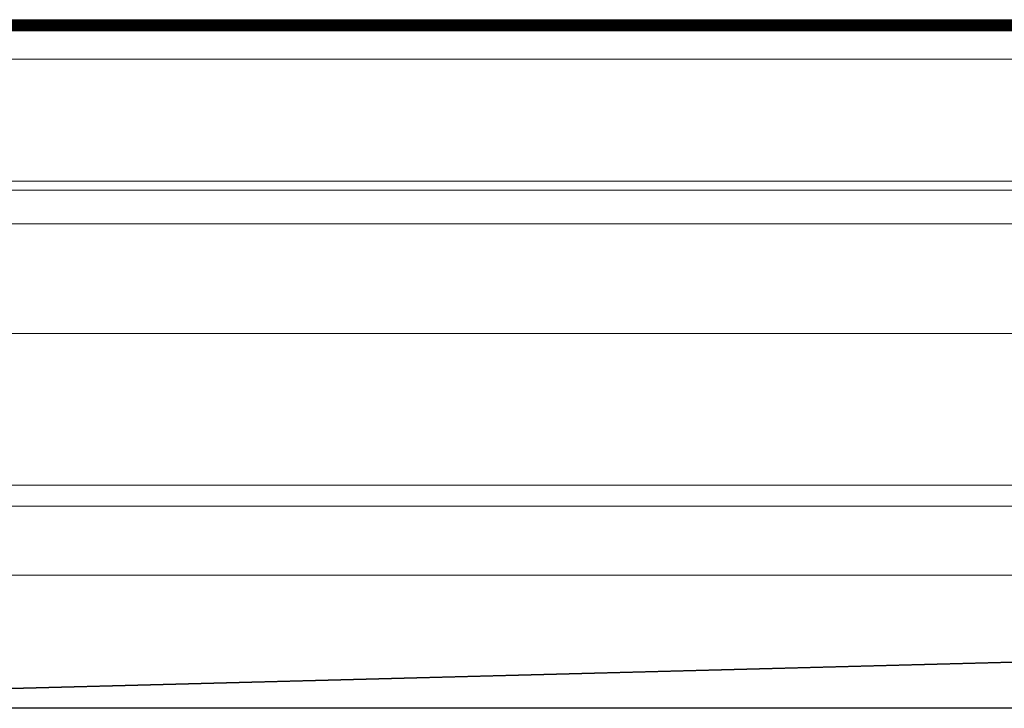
# Model space of a CAD drawing. Header units: inches. Extents: x 1 to 669, y 0 to 417.
# Tile 71 of 256: x 98.088 to 98.94, y 286.408 to 287.004. Entities that reach past the tile are written whole.
import ezdxf

# ---------------------------------------------------------------- set-up
doc = ezdxf.new("R2010")
doc.units = ezdxf.units.IN
doc.header["$LTSCALE"] = 12
doc.header["$MEASUREMENT"] = 0
doc.layers.get('0').update_dxf_attribs({"linetype": 'CONTINUOUS'})
doc.layers.add('X', color=1, linetype='CONTINUOUS')

# ---------------------------------------------------------------- blocks, each defined once
blk = doc.blocks.new('GASTRAIN')
at = {"layer": 'X', "lineweight": 0}
for p, q in [((62.58277, 299.71196), (66.10572, 299.71196)), ((62.58277, 299.71148), (66.10572, 299.71148)), ((62.58277, 299.71099), (66.10572, 299.71099)), ((62.58277, 299.7105), (66.10572, 299.7105)), ((62.58277, 299.71001), (66.10572, 299.71001)), ((62.58277, 299.70952), (66.10572, 299.70952)), ((62.58277, 299.70903), (66.10572, 299.70903)), ((62.58277, 299.70708), (66.10572, 299.70708)), ((62.58277, 299.70659), (66.10572, 299.70659)), ((62.58277, 299.7061), (66.1219, 299.7061)), ((62.58277, 299.70561), (66.10572, 299.70561)), ((62.58277, 299.70512), (66.10572, 299.70512)), ((62.91164, 299.70854), (65.77685, 299.70854)), ((62.91164, 299.70757), (65.77685, 299.70757)), ((62.98638, 299.71294), (65.70211, 299.71294)), ((62.98638, 299.71245), (65.70211, 299.71245)), ((62.98638, 299.70806), (65.70211, 299.70806)), ((62.58277, 299.70464), (66.10572, 299.70464)), ((62.58277, 299.70415), (66.10572, 299.70415)), ((62.98638, 299.70366), (65.70211, 299.70366)), ((62.98638, 299.70317), (65.70211, 299.70317)), ((65.70211, 299.67874), (62.98638, 299.67874)), ((62.93085, 299.5732), (65.75764, 299.5732)), ((65.75885, 299.56545), (62.92963, 299.56545)), ((65.75936, 299.53636), (62.92913, 299.53636)), ((65.76711, 299.44146), (62.92142, 299.44146)), ((66.02593, 299.31018), (62.66256, 299.31018)), ((66.02593, 299.29202), (62.66256, 299.29202)), ((66.02593, 299.29197), (62.66256, 299.29197)), ((64.34424, 299.23208), (62.65767, 299.23217)), ((66.02593, 299.23218), (62.66256, 299.23218)), ((62.65767, 299.1179), (64.34424, 299.16216)), ((62.66011, 299.11749), (64.34424, 299.16159)), ((66.02838, 299.11749), (62.66011, 299.11749)), ((66.0932, 299.11699), (62.59529, 299.11699))]:
    blk.add_line(p, q, dxfattribs=at)

msp = doc.modelspace()

# ---------------------------------------------------------------- block references
msp.add_blockref('GASTRAIN', (34.78985, -12.70915))

doc.saveas('drawing.dxf')
